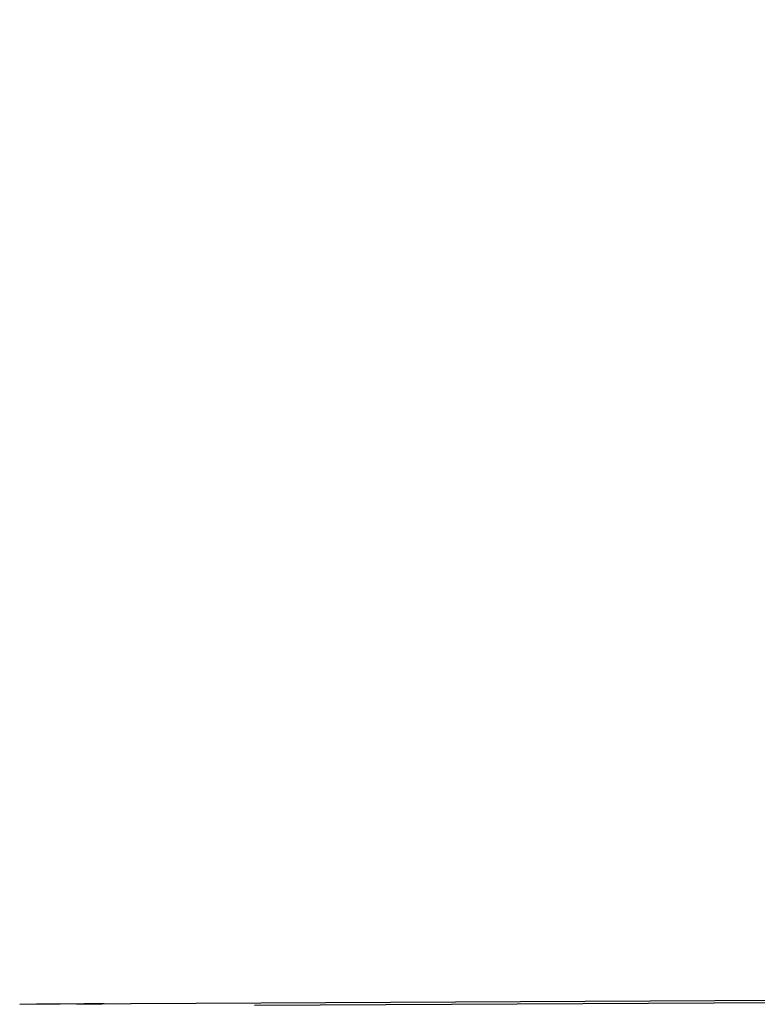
# Model space of a CAD drawing. Extents: x 0 to 420, y 0 to 297.
# Tile 92 of 116: x 268.72 to 273.27, y 173.61 to 179.67. Entities that reach past the tile are written whole.
import ezdxf

# ---------------------------------------------------------------- set-up
doc = ezdxf.new("R2010")
doc.units = 0
doc.header["$LTSCALE"] = 23.1
doc.layers.get('0').update_dxf_attribs({"linetype": 'CONTINUOUS'})
doc.layers.add('DIM_PILOTEES', color=7, linetype='CONTINUOUS')
doc.dimstyles.get("Standard").update_dxf_attribs({"dimtxt": 2.5, "dimasz": 2.5, "dimexe": 1.25, "dimexo": 0.625, "dimtad": 1, "dimcen": 2.5, "dimazin": 3, "dimtfac": 1, "dimtmove": 0, "dimatfit": 3})

# ---------------------------------------------------------------- blocks, each defined once
blk = doc.blocks.new('_FILLED')
at = {"color": 0, "linetype": 'BYBLOCK'}
blk.add_solid([(0, 0), (-1, 0.1429), (-1, -0.1429)], dxfattribs=at)
blk = doc.blocks.new('*D18')
at = {"layer": 'DIM_PILOTEES', "color": 2, "linetype": 'CONTINUOUS'}
for p, q in [((280.6812, 173.4621), (280.6812, 184.6089)), ((288.2681, 171.2905), (288.2681, 184.6089)), ((280.6812, 182.6089), (271.1498, 182.6089)), ((271.1498, 182.6089), (284.4746, 182.6089)), ((295.7681, 182.6089), (284.4746, 182.6089)), ((288.2681, 182.6089), (295.7681, 182.6089))]:
    blk.add_line(p, q, dxfattribs=at)
at = {"layer": 'DIM_PILOTEES', "color": 2, "linetype": 'CONTINUOUS', "xscale": 3.5, "yscale": 3.5, "zscale": 3.5}
blk.add_blockref('_FILLED', (280.6812, 182.6089), dxfattribs=at)
at = {"layer": 'DIM_PILOTEES', "color": 2, "linetype": 'CONTINUOUS', "xscale": 3.5, "yscale": 3.5, "zscale": 3.5, "rotation": 180}
blk.add_blockref('_FILLED', (288.2681, 182.6089), dxfattribs=at)

msp = doc.modelspace()

# ---------------------------------------------------------------- linework, layer by layer
at = {"color": 7, "linetype": 'CONTINUOUS'}
for p, q in [((269.4112, 173.6184), (280.4812, 173.6741)), ((280.0812, 173.656), (270.1707, 173.606)), ((268.8462, 173.614), (268.7249, 173.6124)), ((268.9746, 173.6154), (268.8275, 173.6138)), ((269.1221, 173.6166), (268.9421, 173.615)), ((269.2446, 173.6174), (269.1221, 173.6166)), ((269.4102, 173.6184), (269.4112, 173.6184))]:
    msp.add_line(p, q, dxfattribs=at)
msp.add_lwpolyline([(269.0748, 173.6162), (269.2319, 173.6173), (269.4112, 173.6184)], dxfattribs=at)

# ---------------------------------------------------------------- dimensions: what is measured, and where the dimension line sits
at = {"layer": 'DIM_PILOTEES', "color": 2, "linetype": 'CONTINUOUS'}
dim = msp.add_linear_dim(base=(280.6812, 182.6089), p1=(288.2681, 171.2905), p2=(280.6812, 173.4621), angle=180, dimstyle='Standard', dxfattribs=at)
dim.commit()
dim.dimension.update_dxf_attribs({"geometry": '*D18', "text_midpoint": (271.1498, 182.6089), "dimtype": 128})

doc.saveas('drawing.dxf')
